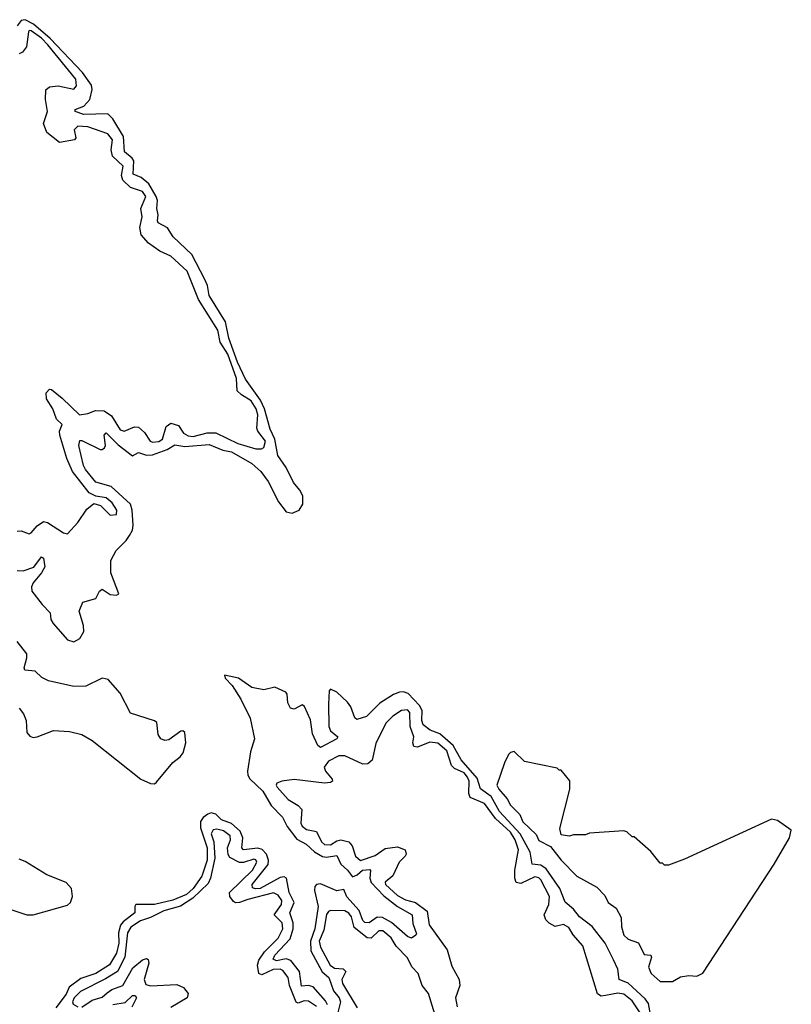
# Model space of a CAD drawing. Extents: x 2528690 to 2677062, y 911844 to 1023253.
# Tile 145 of 145: x 2669148 to 2672962, y 936942 to 941809. Entities that reach past the tile are written whole.
import ezdxf

# ---------------------------------------------------------------- set-up
doc = ezdxf.new("R2010")
doc.units = 0

msp = doc.modelspace()

# ---------------------------------------------------------------- linework, layer by layer
at = {"layer": '0CON10XD'}
for points in [[(2669135, 939086.2), (2669165, 939084.5), (2669217.6, 939102.4), (2669255, 939154.4), (2669265, 939148.1), (2669271.8, 939105), (2669256.3, 939075), (2669214.1, 939025.9), (2669206.4, 939005), (2669207.5, 938985), (2669258.3, 938918.3), (2669297.8, 938877.8), (2669301.6, 938845), (2669313.2, 938825), (2669383.7, 938743.7), (2669415, 938733), (2669445, 938750), (2669465.1, 938784.9), (2669463.2, 938815), (2669441.9, 938885), (2669460, 938930), (2669525, 938947.5), (2669543.3, 938985), (2669555, 938993.3), (2669595, 938967.5), (2669626, 938964), (2669638.8, 938971.2), (2669599.2, 939075), (2669599.2, 939135), (2669624.5, 939185.5), (2669675, 939235.4), (2669690.7, 939259.3), (2669704.9, 939285.1), (2669708.8, 939311.2), (2669704.4, 939385), (2669695, 939414.2), (2669600.9, 939500.9), (2669525, 939523.1), (2669473.2, 939585), (2669462.6, 939605), (2669440.4, 939705), (2669445, 939728.9), (2669455, 939729.3), (2669545, 939684.7), (2669555, 939684.7), (2669567.2, 939692.8), (2669572.4, 939705), (2669564.8, 939755), (2669575, 939767.1), (2669635, 939707.6), (2669705, 939652.9), (2669735, 939669.2), (2669775, 939656.7), (2669805, 939658.4), (2669876.2, 939683.8), (2669915, 939707.3), (2669965, 939698.8), (2670085, 939709.4), (2670151.4, 939681.4), (2670195, 939673.1), (2670295, 939614.5), (2670339.3, 939575), (2670376.3, 939526.3), (2670427.3, 939425), (2670465, 939376.7), (2670495, 939370), (2670529.1, 939385), (2670546.9, 939415), (2670547.3, 939455), (2670533.5, 939483.5), (2670501.5, 939521.5), (2670465.5, 939595.5), (2670424.3, 939655), (2670408.9, 939735), (2670385.7, 939785), (2670359, 939885), (2670338.4, 939928.4), (2670265, 940032.8), (2670225, 940116), (2670181.9, 940235), (2670165.3, 940315.3), (2670084.8, 940445), (2670076.7, 940495), (2670063.4, 940525), (2669998.4, 940648.4), (2669906.6, 940735), (2669879.2, 940779.2), (2669833.1, 940805), (2669828.5, 940815), (2669832.9, 940845), (2669826.5, 940875), (2669829, 940915), (2669822.5, 940935), (2669786.7, 940996.7), (2669748.4, 941028.4), (2669708.4, 941045), (2669711.9, 941111.9), (2669704.4, 941124.4), (2669665.6, 941155), (2669661.4, 941231.4), (2669609, 941319), (2669583.5, 941343.5), (2669465, 941340), (2669421.4, 941355), (2669422.5, 941365), (2669465, 941381.9), (2669494.5, 941415), (2669506.8, 941463.2), (2669503.5, 941485), (2669458.4, 941548.4), (2669299.4, 941715), (2669215.9, 941785.9), (2669175, 941808.7), (2669155.1, 941804.9), (2669135, 941778.6)], [(2669135, 939280.9), (2669155, 939282.5), (2669195, 939268), (2669205, 939272.5), (2669235, 939307.5), (2669265, 939328), (2669285, 939324), (2669365, 939272.3), (2669385, 939266.9), (2669435, 939323.7), (2669480.2, 939389.8), (2669515, 939418.2), (2669547.8, 939407.8), (2669595, 939360), (2669626.3, 939363.7), (2669628.9, 939385), (2669605, 939421.2), (2669575, 939446.1), (2669525, 939453.3), (2669490.8, 939470.8), (2669409.6, 939575), (2669380.3, 939640.3), (2669346.9, 939755), (2669345.2, 939775), (2669358.2, 939808.2), (2669330, 939835), (2669312, 939885), (2669280.4, 939935), (2669278.8, 939965), (2669295, 939983.4), (2669305, 939981.4), (2669357.7, 939937.7), (2669443.3, 939855), (2669485, 939862.5), (2669522.3, 939877.7), (2669566.2, 939876.2), (2669601.5, 939851.5), (2669645, 939781.4), (2669665, 939775.4), (2669715, 939796.2), (2669735, 939794.6), (2669765, 939768.5), (2669793.6, 939725), (2669805, 939720.4), (2669835, 939723.8), (2669853.5, 939735), (2669872.1, 939797.9), (2669895, 939814.4), (2669932.5, 939802.5), (2669958, 939765), (2669981.2, 939751.2), (2670005, 939748.5), (2670075, 939767.2), (2670117.2, 939767.2), (2670226.5, 939713.5), (2670315, 939687.8), (2670343, 939687), (2670355.5, 939695), (2670362.7, 939725), (2670325.4, 939775), (2670320.5, 939790.5), (2670324.5, 939855), (2670316.4, 939885), (2670292.5, 939925), (2670243.9, 939953.9), (2670223.7, 939973.7), (2670220.4, 940035), (2670176.6, 940155), (2670138.2, 940215), (2670128.3, 940275), (2670032.6, 940425), (2669975.9, 940565), (2669895, 940640.5), (2669840.4, 940665), (2669784.7, 940704.7), (2669748.7, 940745), (2669741.8, 940781.8), (2669753.7, 940833.7), (2669746.9, 940875), (2669771.8, 940935), (2669755, 940960.3), (2669695, 940978.8), (2669657.4, 941015), (2669651.8, 941038.2), (2669659.3, 941085), (2669606.7, 941135), (2669599.6, 941165), (2669607.3, 941215), (2669583.9, 941243.9), (2669485, 941279.7), (2669435, 941282.6), (2669417.8, 941265), (2669424.7, 941225.3), (2669419.2, 941215), (2669345, 941201), (2669281.4, 941251.4), (2669266.4, 941295), (2669285.4, 941355), (2669275.3, 941415), (2669277.3, 941462.7), (2669295, 941477.7), (2669338.3, 941481.7), (2669415, 941465.8), (2669428.7, 941481.3), (2669426.2, 941515), (2669287, 941685), (2669255, 941718.2), (2669205, 941753.6), (2669195, 941754.5), (2669191.7, 941748.3), (2669182.4, 941675), (2669162.2, 941647.8), (2669145, 941640.5)], [(2669146.1, 938406.1), (2669167.3, 938377.3), (2669180.2, 938345), (2669183.8, 938285), (2669197.7, 938267.7), (2669215, 938261.8), (2669235, 938264.2), (2669315, 938294.8), (2669395, 938290.8), (2669455, 938275.5), (2669505.7, 938245.7), (2669747.3, 938055), (2669795, 938033.2), (2669815, 938032.6), (2669825, 938040), (2669905, 938136.9), (2669941.6, 938165), (2669956.2, 938185), (2669968.6, 938235), (2669964.4, 938285), (2669955, 938294.4), (2669945, 938292.7), (2669885, 938249.4), (2669865, 938246.5), (2669845, 938253.8), (2669833, 938275), (2669825.5, 938335.5), (2669814.1, 938344.1), (2669695, 938381.2), (2669645, 938480.8), (2669585, 938547.5), (2669555, 938554.8), (2669475, 938515.4), (2669415, 938513.6), (2669290.6, 938540.6), (2669258.2, 938558.2), (2669225, 938588.5), (2669173.3, 938593.3), (2669169.7, 938605), (2669183.7, 938655), (2669182.9, 938675), (2669135.7, 938735)], [(2672272.6, 936855), (2672256, 936946), (2672239.3, 936969.3), (2672156.4, 937046.4), (2672110.8, 937065), (2672105.6, 937115.6), (2672082.7, 937162.7), (2672042.8, 937245), (2671977.5, 937327.5), (2671915, 937374.4), (2671885, 937412.4), (2671845, 937446.4), (2671817.9, 937515), (2671751.1, 937611.1), (2671725, 937629.5), (2671682.2, 937635), (2671671.7, 937695), (2671621.8, 937785), (2671520.1, 937895), (2671478.7, 937968.7), (2671426.6, 938006.6), (2671409.2, 938059.2), (2671330.4, 938150.4), (2671291.4, 938221.4), (2671225, 938278.3), (2671177.8, 938297.8), (2671143, 938323), (2671135.9, 938345), (2671136.8, 938395), (2671125, 938418.9), (2671067.8, 938477.8), (2671045, 938486.1), (2671025, 938484.5), (2670996.4, 938473.6), (2670928.8, 938431.2), (2670863.1, 938365), (2670815, 938350), (2670805, 938358.1), (2670785, 938411.8), (2670768.9, 938435), (2670715, 938484.7), (2670685, 938500.5), (2670678.6, 938491.4), (2670674.8, 938425), (2670676, 938315), (2670684, 938294), (2670720.9, 938265), (2670715.9, 938254.1), (2670635, 938211.8), (2670621.3, 938221.3), (2670595, 938278.8), (2670585, 938348.9), (2670555.7, 938415), (2670545, 938421.8), (2670505, 938401.2), (2670486.2, 938406.2), (2670472.8, 938432.8), (2670470.8, 938475), (2670464.4, 938484.4), (2670409.4, 938509.4), (2670355, 938496.7), (2670295, 938508.5), (2670230, 938555), (2670160.5, 938569.5), (2670163.3, 938555), (2670197.7, 938517.7), (2670240.6, 938450.6), (2670286.5, 938356.5), (2670308.1, 938255), (2670289.3, 938190.7), (2670273.7, 938095), (2670275.8, 938075), (2670286.4, 938056.4), (2670349.2, 937995), (2670390.5, 937925), (2670446.9, 937866.9), (2670470.5, 937820.5), (2670518.3, 937758.3), (2670564.1, 937734.1), (2670605, 937695.5), (2670645, 937672.7), (2670665, 937669), (2670715, 937678.2), (2670735.6, 937635.6), (2670769.3, 937605), (2670792.5, 937572.5), (2670817.1, 937582.9), (2670842.5, 937605), (2670878.1, 937608.1), (2670883, 937603), (2670878.2, 937565), (2670886.3, 937545), (2670947.7, 937477.7), (2671016.2, 937425), (2671087.8, 937385), (2671092.1, 937342.1), (2671108.8, 937291.2), (2671106.4, 937283.6), (2671085, 937270), (2671065, 937276.7), (2670986.7, 937346.7), (2670942.1, 937372.1), (2670915, 937373), (2670875, 937344.8), (2670855, 937346.5), (2670845, 937356.2), (2670826.7, 937406.7), (2670765, 937473.1), (2670749.6, 937509.6), (2670715, 937503.1), (2670635, 937537.6), (2670615.4, 937534.6), (2670607, 937525), (2670604.6, 937505), (2670622.8, 937425), (2670606.6, 937315), (2670584.9, 937255), (2670586.8, 937206.8), (2670642.6, 937102.6), (2670675.6, 937075), (2670699.5, 937009.5), (2670726.6, 936975), (2670733.8, 936955), (2670713.8, 936876.2)], [(2672215, 936899.6), (2672175, 936959.1), (2672135, 936991.7), (2672105, 936997.5), (2672044.1, 936985.9), (2672023, 936983), (2672003.7, 936993.7), (2671931.6, 937231.6), (2671884, 937285), (2671862.7, 937322.7), (2671836.1, 937336.1), (2671795, 937327.1), (2671765, 937342.7), (2671749, 937359), (2671740.7, 937385), (2671764, 937436), (2671767.3, 937475), (2671725, 937558.1), (2671715, 937568), (2671695, 937571.9), (2671625, 937540), (2671602.3, 937545), (2671595.9, 937565), (2671596.5, 937605), (2671614.4, 937705), (2671597.2, 937755), (2671575, 937793.5), (2671499.9, 937859.9), (2671445, 937934.8), (2671375, 937964.7), (2671368.8, 937985), (2671369.2, 938045), (2671362.2, 938065), (2671345, 938085.9), (2671298.2, 938108.2), (2671282.7, 938122.7), (2671258.8, 938195), (2671215, 938232.5), (2671175, 938238.3), (2671115, 938212.9), (2671097.2, 938217.2), (2671092.1, 938235), (2671095.7, 938265), (2671078.1, 938315), (2671076.7, 938385), (2671065, 938397.6), (2671035, 938394.7), (2670993.1, 938366.9), (2670957.5, 938332.5), (2670908.9, 938231.1), (2670890.6, 938149.4), (2670869.2, 938130.8), (2670845, 938128.9), (2670755, 938170.4), (2670725, 938170), (2670675, 938143.8), (2670653.3, 938115), (2670659.3, 938095), (2670692.9, 938055), (2670693.8, 938045), (2670685, 938038), (2670655.4, 938034.6), (2670505, 938052.9), (2670444.5, 938045.5), (2670418.8, 938035), (2670415.8, 938025), (2670421.1, 938015), (2670474.7, 937955), (2670524.1, 937924.1), (2670542.3, 937905), (2670537.8, 937837.8), (2670545, 937823.1), (2670565, 937805.9), (2670615, 937796.2), (2670639.2, 937745), (2670655, 937731.9), (2670685, 937730), (2670715, 937749.6), (2670735, 937754.5), (2670775.1, 937745.1), (2670791.1, 937725), (2670808.6, 937675), (2670833.1, 937653.1), (2670905, 937677), (2670955, 937712.4), (2671015, 937719.8), (2671053.3, 937705), (2671057.8, 937685), (2671053.3, 937675), (2671023.8, 937645), (2670992.9, 937577.1), (2670955, 937545.4), (2670956.1, 937535), (2671015, 937480.6), (2671055, 937458.6), (2671105, 937445.9), (2671162.2, 937402.2), (2671172, 937335), (2671261.7, 937211.7), (2671285, 937130.5), (2671320, 937065), (2671323.4, 937035), (2671303, 936975), (2671310.1, 936930.1)], [(2672375, 937054.6), (2672415, 937078.6), (2672455.6, 937084.4), (2672495, 937081.7), (2672525, 937096.6), (2672877.6, 937635), (2672954.2, 937765), (2672962.5, 937802.5), (2672895, 937850), (2672865, 937856.7), (2672435, 937660), (2672355, 937630), (2672335, 937630), (2672325, 937640), (2672315, 937640), (2672268.3, 937698.3), (2672185, 937770), (2672175, 937770), (2672150, 937795), (2672135, 937800), (2671965, 937787.5), (2671945, 937780), (2671885, 937780), (2671865, 937772.5), (2671825, 937780), (2671818.3, 937811.7), (2671867.5, 938005), (2671867, 938047), (2671825, 938100), (2671815, 938100), (2671805, 938110), (2671643, 938143), (2671591.7, 938191.7), (2671575, 938187.5), (2671565, 938177.5), (2671544.5, 938135.5), (2671507.1, 938025), (2671517.3, 938005), (2671558.6, 937958.6), (2671575, 937926.7), (2671620.4, 937880.4), (2671634.9, 937844.9), (2671701.1, 937781.1), (2671715, 937751.2), (2671772.8, 937722.8), (2671824.7, 937655), (2671902.6, 937575), (2672001.2, 937521.2), (2672040, 937480), (2672056.6, 937445), (2672097.1, 937417.1), (2672121.4, 937371.4), (2672123.3, 937325), (2672134.6, 937284.6), (2672155.4, 937265), (2672206.4, 937246.4), (2672235, 937188.7), (2672267.3, 937185), (2672271.1, 937175), (2672256, 937126), (2672269.4, 937095), (2672315, 937054.8), (2672375, 937054.6)], [(2670669.2, 936939.2), (2670659, 936959), (2670598.8, 937028.8), (2670575, 937035.9), (2670541.5, 937031.5), (2670531.9, 937105), (2670488.4, 937158.4), (2670465, 937167.5), (2670416.8, 937156.8), (2670401.5, 937165), (2670409.7, 937185), (2670484.5, 937265.5), (2670499.3, 937315), (2670499.7, 937345), (2670483.5, 937395), (2670505.1, 937445), (2670480.2, 937495), (2670466.5, 937566.5), (2670455, 937573.1), (2670435, 937568.3), (2670336.8, 937515), (2670313, 937513), (2670298.5, 937518.5), (2670297.9, 937535), (2670376.3, 937633.7), (2670378.2, 937655), (2670367.7, 937685), (2670347, 937707), (2670325, 937714.5), (2670255, 937705.8), (2670245.6, 937715.6), (2670251.7, 937765), (2670238.4, 937798.4), (2670195.7, 937835.7), (2670145, 937854.6), (2670117.9, 937882.1), (2670095, 937888), (2670077.6, 937882.4), (2670055.2, 937865), (2670041.5, 937845), (2670041.5, 937815), (2670075, 937715.5), (2670075.3, 937655), (2670048.9, 937575), (2670005, 937514.1), (2669972, 937485), (2669905, 937457.4), (2669815, 937436.3), (2669722.5, 937435), (2669716.7, 937425), (2669717.4, 937395), (2669660.1, 937349.9), (2669647.1, 937332.9), (2669637.2, 937295), (2669638.5, 937245), (2669626.1, 937195), (2669592.6, 937137.4), (2669524.3, 937095), (2669449.4, 937070.6), (2669393.3, 937026.7), (2669378, 936992), (2669326.9, 936925)], [(2670615, 936932.2), (2670575, 936958.5), (2670555, 936959.3), (2670525, 936948.5), (2670515, 936952.5), (2670482.3, 937035), (2670475.2, 937075), (2670449.5, 937109.5), (2670435, 937115.7), (2670401.2, 937115), (2670345, 937087.9), (2670330, 937095), (2670322.9, 937135), (2670329.5, 937160.5), (2670358.4, 937201.6), (2670425, 937268.6), (2670449.1, 937315), (2670446.3, 937345), (2670405.4, 937385), (2670441.8, 937435), (2670443.2, 937455), (2670425, 937481.3), (2670402.9, 937492.9), (2670275, 937461), (2670234.7, 937444.7), (2670215, 937443.6), (2670205, 937449.7), (2670186.3, 937475), (2670184.7, 937495), (2670298.1, 937605), (2670320.8, 937645), (2670315.9, 937655.9), (2670305, 937659.5), (2670255, 937642.6), (2670235, 937642.5), (2670187.4, 937667.4), (2670178.1, 937681.9), (2670175.2, 937715), (2670189.5, 937755), (2670188.4, 937775), (2670155, 937800.4), (2670122.6, 937807.4), (2670103.8, 937805), (2670094.5, 937785), (2670108.3, 937745), (2670112.3, 937665), (2670090.6, 937565), (2670080, 937540), (2670003.6, 937466.4), (2669942.5, 937427.5), (2669860, 937405), (2669795, 937371.5), (2669745, 937354.2), (2669696.8, 937323.2), (2669680.4, 937295), (2669667.1, 937175), (2669631.2, 937105), (2669572.4, 937067.6), (2669448.9, 937005), (2669416.7, 936975), (2669409.7, 936955), (2669413.1, 936943.1), (2669435, 936930)], [(2669095, 937414.8), (2669183.9, 937383.9), (2669215, 937383.7), (2669385, 937432.8), (2669398.4, 937445), (2669409.1, 937475), (2669403.3, 937515), (2669377.5, 937545), (2669282, 937582), (2669175, 937648.2), (2669145, 937659.7)], [(2671219.1, 936835), (2671168.7, 936995), (2671137, 937035), (2671118.5, 937095), (2671086.7, 937126.7), (2671065, 937171.6), (2671009.8, 937229.8), (2670985, 937270.5), (2670942.9, 937305), (2670922.9, 937305), (2670885, 937269.3), (2670865, 937270.5), (2670801.9, 937321.9), (2670787.5, 937375), (2670775, 937393.5), (2670755, 937404.1), (2670685, 937405.5), (2670675, 937401.5), (2670665, 937385.6), (2670652, 937308), (2670628.4, 937255), (2670634.5, 937224.5), (2670683.5, 937135), (2670705, 937121.7), (2670747.2, 937117.2), (2670760.3, 937105), (2670741.3, 937065), (2670743.5, 937045), (2670815.8, 936925)], [(2669455, 936927.6), (2669506.9, 936963.1), (2669555, 936977), (2669580.9, 936999.1), (2669604.1, 937015.9), (2669657.8, 937035), (2669707.7, 937122.3), (2669755, 937162.1), (2669775, 937169.1), (2669783.3, 937163.3), (2669786, 937146), (2669763.8, 937065), (2669770.9, 937040.9), (2669795, 937033.1), (2669925, 937040.4), (2669957.3, 937025), (2669980.8, 936995), (2669975.8, 936974.2), (2669895, 936927)], [(2669608.5, 936941.5), (2669668.6, 936951.4), (2669705, 936985.5), (2669718.6, 936985), (2669725.6, 936975), (2669701.8, 936928.2)]]:
    msp.add_lwpolyline(points, dxfattribs=at)

doc.saveas('drawing.dxf')
